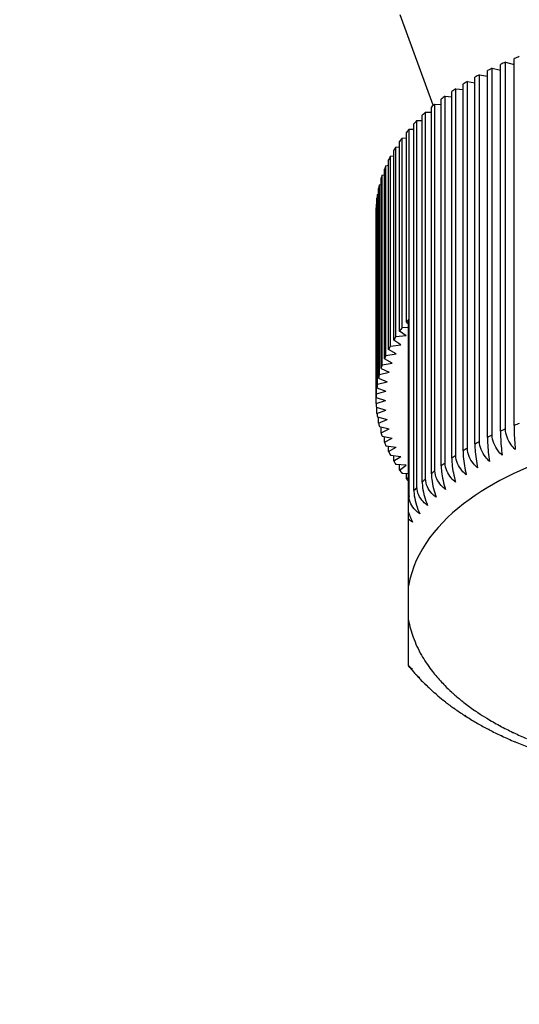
# Model space of a CAD drawing. Header units: millimetres. Extents: x 0 to 11890, y 0 to 8410.
# Tile 97 of 130: x 6431 to 6447, y 4974 to 5006. Entities that reach past the tile are written whole.
import ezdxf

# ---------------------------------------------------------------- set-up
doc = ezdxf.new("R2010")
doc.units = ezdxf.units.MM
doc.header["$LTSCALE"] = 653.95
doc.layers.get('0').update_dxf_attribs({"linetype": 'CONTINUOUS'})
doc.layers.add('304110000252DXF_CONTINUOUS_LINE', color=7, linetype='CONTINUOUS')
doc.layers.add('JISHUZILIAO_DXF_DIMENSION', color=7, linetype='CONTINUOUS')
doc.styles.get("Standard").update_dxf_attribs({"font": 'txt', "width": 0.7})
doc.dimstyles.new('DIMSTYLE_14', dxfattribs={"dimtxt": 85, "dimasz": 60, "dimexe": 1, "dimexo": 0, "dimgap": 2.125, "dimtad": 1, "dimdsep": 46, "dimtxsty": 'Standard', "dimblk": '_FILLED', "dimblk1": '_FILLED', "dimblk2": '_FILLED', "dimcen": 0.09, "dimclrt": 5, "dimazin": 2, "dimtp": 0.8, "dimtm": 0.8, "dimtfac": 1, "dimtofl": 0, "dimtmove": 0, "dimatfit": 3, "dimldrblk": '_FILLED', "dimfxl": 1, "dimtolj": 1, "dimarcsym": 0})
doc.dimstyles.new('DIMSTYLE_15', dxfattribs={"dimtxt": 85, "dimasz": 60, "dimexe": 1, "dimexo": 0, "dimgap": 2.125, "dimtad": 1, "dimdsep": 46, "dimtxsty": 'Standard', "dimblk": '_FILLED', "dimblk1": '_FILLED', "dimblk2": '_FILLED', "dimcen": 0.09, "dimclrt": 5, "dimazin": 2, "dimtp": 1.2, "dimtm": 1.2, "dimtfac": 1, "dimtofl": 0, "dimtmove": 0, "dimatfit": 3, "dimldrblk": '_FILLED', "dimfxl": 1, "dimtolj": 1, "dimarcsym": 0})

# ---------------------------------------------------------------- blocks, each defined once
blk = doc.blocks.new('_FILLED')
at = {"color": 0, "linetype": 'ByBlock'}
blk.add_solid([(0, 0), (-1, 0.16667), (-1, -0.16667)], dxfattribs=at)
blk = doc.blocks.new('*D26')
at = {"layer": 'JISHUZILIAO_DXF_DIMENSION', "color": 2, "linetype": 'Continuous', "transparency": 16777216}
for p, q in [((6673.715, 5042.3), (6064.593, 5042.3)), ((6074.593, 5042.3), (6074.593, 4814.8)), ((6074.593, 4587.3), (6074.593, 4814.8)), ((6391.868, 4587.3), (6064.593, 4587.3))]:
    blk.add_line(p, q, dxfattribs=at)
at = {"layer": 'JISHUZILIAO_DXF_DIMENSION', "color": 2, "linetype": 'Continuous', "transparency": 16777216, "xscale": 60, "yscale": 60, "zscale": 60}
for p, rotation in [((6074.593, 5042.3), 90), ((6074.593, 4587.3), 270)]:
    blk.add_blockref('_FILLED', p, dxfattribs=dict(at, rotation=rotation))
blk = doc.blocks.new('*D29')
at = {"layer": 'JISHUZILIAO_DXF_DIMENSION', "color": 2, "linetype": 'Continuous', "transparency": 16777216}
for p, q in [((6852.124, 6104.3), (5782.022, 6104.3)), ((5792.022, 6104.3), (5792.022, 5345.8)), ((5792.022, 4587.3), (5792.022, 5345.8)), ((6391.868, 4587.3), (5782.022, 4587.3))]:
    blk.add_line(p, q, dxfattribs=at)
at = {"layer": 'JISHUZILIAO_DXF_DIMENSION', "color": 2, "linetype": 'Continuous', "transparency": 16777216, "xscale": 60, "yscale": 60, "zscale": 60}
for p, rotation in [((5792.022, 6104.3), 90), ((5792.022, 4587.3), 270)]:
    blk.add_blockref('_FILLED', p, dxfattribs=dict(at, rotation=rotation))

msp = doc.modelspace()

# ---------------------------------------------------------------- linework, layer by layer
at = {"color": 2, "linetype": 'Continuous'}
msp.add_arc((6713.715, 5042.3), 1602.087, 295, 180, dxfattribs=at)
at = {"layer": '304110000252DXF_CONTINUOUS_LINE', "color": 7, "linetype": 'Continuous'}
for p, q in [((6443.079, 5006.417), (6444.156, 5003.49)), ((6446.505, 4992.991), (6446.505, 5004.868)), ((6446.505, 5004.868), (6446.784, 5004.797)), ((6446.784, 4993.107), (6446.784, 5004.985)), ((6445.919, 4992.718), (6445.919, 5004.596)), ((6446.075, 4992.795), (6446.075, 5004.672)), ((6446.075, 5004.672), (6446.342, 5004.613)), ((6446.342, 4992.919), (6446.342, 5004.797)), ((6445.27, 4992.365), (6445.27, 5004.243)), ((6445.27, 5004.243), (6445.514, 5004.205)), ((6445.514, 4992.505), (6445.514, 5004.383)), ((6445.662, 4992.586), (6445.662, 5004.464)), ((6445.662, 5004.464), (6445.919, 5004.416)), ((6444.765, 4992.044), (6444.765, 5003.921)), ((6444.898, 4992.133), (6444.898, 5004.011)), ((6444.898, 5004.011), (6445.129, 5003.983)), ((6445.129, 4992.28), (6445.129, 5004.158)), ((6444.423, 4991.797), (6444.423, 5003.674)), ((6444.548, 4991.89), (6444.548, 5003.768)), ((6444.548, 5003.768), (6444.765, 5003.748)), ((6444.105, 4991.54), (6444.105, 5003.417)), ((6444.221, 4991.637), (6444.221, 5003.514)), ((6444.221, 5003.514), (6444.423, 5003.502)), ((6443.637, 4991.102), (6443.637, 5002.98)), ((6443.637, 5002.98), (6443.81, 5002.98)), ((6443.81, 4991.274), (6443.81, 5003.151)), ((6443.917, 4991.374), (6443.917, 5003.252)), ((6443.917, 5003.252), (6444.105, 5003.246)), ((6443.383, 5002.7), (6443.539, 5002.705)), ((6443.383, 4990.823), (6443.383, 5002.7)), ((6443.539, 4990.999), (6443.539, 5002.877)), ((6443.154, 5002.414), (6443.295, 5002.422)), ((6443.154, 4996.27), (6443.154, 5002.414)), ((6443.295, 4996.451), (6443.295, 5002.594)), ((6442.884, 4995.866), (6442.884, 5002.01)), ((6442.952, 5002.12), (6443.076, 5002.132)), ((6442.952, 4995.977), (6442.952, 5002.12)), ((6443.076, 4996.161), (6443.076, 5002.305)), ((6442.719, 4995.565), (6442.719, 5001.709)), ((6442.777, 5001.822), (6442.884, 5001.835)), ((6442.777, 4995.678), (6442.777, 5001.822)), ((6442.582, 4995.26), (6442.582, 5001.403)), ((6442.63, 5001.518), (6442.719, 5001.532)), ((6442.63, 4995.374), (6442.63, 5001.518)), ((6442.473, 4994.951), (6442.473, 5001.094)), ((6442.51, 5001.21), (6442.582, 5001.223)), ((6442.51, 4995.066), (6442.51, 5001.21)), ((6442.392, 4994.639), (6442.392, 5000.783)), ((6442.419, 5000.899), (6442.473, 5000.911)), ((6442.419, 4994.755), (6442.419, 5000.899)), ((6442.34, 4994.325), (6442.34, 5000.469)), ((6442.356, 5000.586), (6442.392, 5000.595)), ((6442.356, 4994.442), (6442.356, 5000.586)), ((6442.317, 4993.812), (6442.317, 5000.154)), ((6442.322, 5000.271), (6442.34, 5000.276)), ((6442.322, 4994.128), (6442.322, 5000.271)), ((6443.365, 4996.283), (6443.154, 4996.27)), ((6443.295, 4996.451), (6443.365, 4996.395)), ((6443.365, 4985.331), (6443.365, 4996.536)), ((6443.293, 4996.008), (6442.952, 4995.977)), ((6443.293, 4996.008), (6443.076, 4996.161)), ((6442.777, 4995.678), (6443.115, 4995.719)), ((6443.115, 4995.719), (6442.884, 4995.866)), ((6442.63, 4995.374), (6442.963, 4995.425)), ((6442.963, 4995.425), (6442.719, 4995.565)), ((6442.51, 4995.066), (6442.838, 4995.128)), ((6442.838, 4995.128), (6442.582, 4995.26)), ((6442.419, 4994.755), (6442.741, 4994.826)), ((6442.473, 4994.951), (6442.741, 4994.826)), ((6442.356, 4994.442), (6442.671, 4994.523)), ((6442.392, 4994.639), (6442.671, 4994.523)), ((6442.322, 4994.128), (6442.629, 4994.217)), ((6442.34, 4994.325), (6442.629, 4994.217)), ((6442.317, 4994.01), (6442.615, 4993.911)), ((6442.317, 4993.812), (6442.615, 4993.911)), ((6442.322, 4993.695), (6442.629, 4993.605)), ((6442.34, 4993.497), (6442.34, 4993.695)), ((6442.34, 4993.497), (6442.629, 4993.605)), ((6442.356, 4993.38), (6442.671, 4993.3)), ((6442.392, 4993.183), (6442.392, 4993.371)), ((6442.392, 4993.183), (6442.671, 4993.3)), ((6442.419, 4993.067), (6442.741, 4992.996)), ((6442.473, 4992.871), (6442.473, 4993.055)), ((6442.473, 4992.871), (6442.741, 4992.996)), ((6442.51, 4992.756), (6442.838, 4992.695)), ((6442.582, 4992.562), (6442.582, 4992.743)), ((6442.582, 4992.562), (6442.838, 4992.695)), ((6442.63, 4992.448), (6442.963, 4992.397)), ((6442.719, 4992.257), (6442.719, 4992.434)), ((6442.719, 4992.257), (6442.963, 4992.397)), ((6442.777, 4992.144), (6443.115, 4992.103)), ((6442.884, 4991.956), (6442.884, 4992.131)), ((6442.884, 4991.956), (6443.115, 4992.103)), ((6443.293, 4991.815), (6442.952, 4991.845)), ((6443.076, 4991.661), (6443.076, 4991.834)), ((6443.076, 4991.661), (6443.293, 4991.815)), ((6443.365, 4991.539), (6443.154, 4991.552)), ((6443.295, 4991.372), (6443.295, 4991.544)), ((6443.295, 4991.372), (6443.365, 4991.427)), ((6443.389, 4985.295), (6443.365, 4985.328)), ((6443.982, 4984.667), (6443.918, 4984.709)), ((6444.261, 4984.406), (6444.215, 4984.434)), ((6444.564, 4984.153), (6444.533, 4984.171)), ((6444.889, 4983.91), (6444.871, 4983.92)), ((6445.235, 4983.677), (6445.227, 4983.682)), ((6445.235, 4983.677), (6445.227, 4983.682)), ((6445.235, 4983.677), (6445.227, 4983.682)), ((6445.599, 4983.457), (6445.603, 4983.455)), ((6445.603, 4983.455), (6445.602, 4983.456)), ((6446.816, 4982.859), (6446.809, 4982.861)), ((6446.823, 4982.865), (6446.816, 4982.868))]:
    msp.add_line(p, q, dxfattribs=at)
at = {"layer": '304110000252DXF_CONTINUOUS_LINE', "color": 9, "linetype": 'Continuous'}
msp.add_line((6443.383, 4990.823), (6443.365, 4990.802), dxfattribs=at)
at = {"layer": '304110000252DXF_CONTINUOUS_LINE', "color": 7, "linetype": 'Continuous'}
for centre, radius, start, end in [((6451.226, 4993.921), 11.922, 113.3283, 114.1823), ((6451.535, 4993.18), 12.725, 111.106, 111.9236), ((6450.886, 4994.654), 11.113, 115.6519, 116.5468), ((6450.126, 4996.049), 9.525, 120.6539, 121.6456), ((6450.518, 4995.367), 10.311, 118.0893, 119.03), ((6449.718, 4996.69), 8.765, 123.36, 124.4084), ((6449.297, 4997.284), 8.037, 126.2228, 127.3334), ((6448.872, 4997.823), 7.35, 129.2576, 130.4364), ((6448.034, 4998.72), 6.122, 135.9051, 137.2368), ((6448.448, 4998.303), 6.71, 132.48, 133.7327), ((6447.635, 4999.075), 5.588, 139.5461, 140.9613), ((6447.26, 4999.366), 5.113, 143.4139, 144.9155), ((6446.914, 4999.598), 4.697, 147.5149, 149.1038), ((6446.605, 4999.773), 4.341, 151.8494, 153.524), ((6446.338, 4999.898), 4.047, 156.4101, 158.165), ((6446.118, 4999.98), 3.812, 161.1797, 163.006), ((6445.95, 5000.027), 3.637, 166.1306, 168.0151), ((6445.835, 5000.049), 3.52, 171.2242, 173.15), ((6447.26, 4993.223), 5.113, 143.4139, 144.9155), ((6447.621, 4992.943), 5.57, 139.82, 140.9627), ((6446.914, 4993.454), 4.697, 147.5149, 149.1038), ((6446.605, 4993.63), 4.341, 151.8494, 153.524), ((6446.338, 4993.755), 4.047, 156.4101, 158.165), ((6446.118, 4993.837), 3.812, 161.1797, 163.006), ((6445.95, 4993.884), 3.637, 166.1306, 168.0151), ((6445.835, 4993.905), 3.52, 171.2242, 173.15), ((6445.778, 4993.911), 3.462, 176.4125, 178.3596), ((6445.778, 4993.911), 3.462, 181.6404, 183.5875), ((6445.835, 4993.917), 3.52, 186.85, 188.7758), ((6445.95, 4993.939), 3.637, 191.9849, 193.8694), ((6446.118, 4993.986), 3.812, 196.994, 198.8203), ((6446.338, 4994.067), 4.047, 201.835, 203.5899), ((6446.605, 4994.193), 4.341, 206.476, 208.1506), ((6446.914, 4994.368), 4.697, 210.8962, 212.4851), ((6447.26, 4994.6), 5.113, 215.0845, 216.5861), ((6447.621, 4994.88), 5.57, 219.0373, 220.18), ((6443.965, 4990.823), 0.582, 180.0006, 181.7548), ((6445.281, 4990.891), 2.006, 197.2806, 202.3848), ((6445.42, 4990.947), 2.156, 202.3566, 206.8992), ((6448.073, 4989.018), 5.984, 218.4842, 219.7469), ((6448.19, 4989.116), 6.137, 219.7472, 221.0547), ((6444.252, 4985.687), 0.915, 221.086, 226.156), ((6444.296, 4985.731), 0.977, 226.1279, 228.3131), ((6448.403, 4989.304), 6.421, 222.1445, 223.0487), ((6444.343, 4985.785), 1.049, 228.3534, 234.0505), ((6448.537, 4989.43), 6.605, 223.0527, 224.7589), ((6444.496, 4985.423), 0.914, 224.7802, 229.1675), ((6444.531, 4985.463), 0.966, 229.1428, 230.8613), ((6444.563, 4985.503), 1.018, 230.8835, 235.2119), ((6448.902, 4989.803), 7.126, 226.2268, 228.2355), ((6444.758, 4985.162), 0.905, 228.2377, 231.3913), ((6444.783, 4985.193), 0.945, 231.3815, 233.1945), ((6444.807, 4985.225), 0.984, 233.2034, 236.3393), ((6449.277, 4990.231), 7.695, 229.269, 231.4981), ((6445.043, 4984.909), 0.895, 231.4997, 234.2164), ((6444.671, 4984.33), 0.211, 214.3454, 219.0475), ((6444.629, 4984.293), 0.156, 225.439, 231.8613), ((6445.06, 4984.932), 0.924, 234.2078, 235.3085), ((6445.074, 4984.952), 0.948, 235.3128, 237.4312), ((6449.653, 4990.711), 8.306, 232.1813, 234.5625), ((6445.347, 4984.66), 0.878, 234.5578, 236.7778), ((6445.357, 4984.675), 0.897, 236.7715, 237.2077), ((6444.938, 4984.016), 0.117, 231.6316, 234.8052), ((6445.364, 4984.685), 0.909, 237.2096, 238.4863), ((6450.026, 4991.239), 8.952, 234.9697, 237.446), ((6445.669, 4984.414), 0.855, 237.4262, 238.9034), ((6445.676, 4984.425), 0.868, 238.9011, 239.5034), ((6450.39, 4991.812), 9.63, 237.6391, 240.1667), ((6450.714, 4992.377), 10.282, 240.1838, 242.3665), ((6450.877, 4992.683), 10.628, 242.3556, 242.5714), ((6451.04, 4993.003), 10.988, 242.5823, 244.7593), ((6451.194, 4993.324), 11.344, 244.7486, 244.9222), ((6451.354, 4993.67), 11.725, 244.9336, 247.1953), ((6451.631, 4994.33), 12.441, 247.2298, 249.3588)]:
    msp.add_arc(centre, radius, start, end, dxfattribs=at)
at = {"layer": '304110000252DXF_CONTINUOUS_LINE', "color": 9, "linetype": 'Continuous'}
for centre, radius, start, end in [((6451.535, 4981.302), 12.725, 111.106, 111.9236), ((6450.886, 4982.777), 11.113, 115.6519, 116.5468), ((6451.226, 4982.044), 11.922, 113.3283, 114.1823), ((6450.518, 4983.489), 10.311, 118.0893, 119.03), ((6449.718, 4984.812), 8.765, 123.36, 124.4084), ((6450.126, 4984.171), 9.525, 120.6539, 121.6456), ((6449.297, 4985.406), 8.037, 126.2228, 127.3334), ((6448.872, 4985.945), 7.35, 129.2576, 130.4364), ((6448.448, 4986.425), 6.71, 132.48, 133.7327), ((6448.034, 4986.843), 6.122, 135.9051, 137.2368), ((6448.14, 4988.251), 5.069, 217.1994, 222.4412), ((6448.499, 4988.574), 5.551, 222.3969, 224.5603), ((6448.768, 4988.841), 5.931, 224.5697, 227.5335), ((6448.978, 4989.067), 6.239, 227.5164, 228.3595), ((6449.223, 4989.346), 6.61, 228.3815, 231.4937), ((6449.448, 4989.625), 6.969, 231.4712, 232.017), ((6449.698, 4989.951), 7.38, 232.0437, 235.3786), ((6449.917, 4990.262), 7.761, 235.3519, 235.5055), ((6449.977, 4990.349), 7.865, 235.5068, 236.2756), ((6450.194, 4990.678), 8.26, 236.2892, 238.6706), ((6450.568, 4991.294), 8.981, 238.679, 241.6693), ((6450.778, 4991.676), 9.416, 241.6468, 241.8035), ((6450.97, 4992.041), 9.829, 241.8219, 244.5437), ((6451.162, 4992.438), 10.27, 244.5257, 244.724), ((6451.34, 4992.821), 10.692, 244.7386, 247.1434)]:
    msp.add_arc(centre, radius, start, end, dxfattribs=at)
at = {"layer": '304110000252DXF_CONTINUOUS_LINE', "color": 7, "linetype": 'Continuous'}
for points, knots in [([(6446.784, 4993.107), (6446.784, 4993.047), (6446.788, 4992.786), (6446.804, 4992.525), (6446.82, 4992.325)], [0, 0, 0, 0, 0.229708, 1, 1, 1, 1]), ([(6446.396, 4992.139), (6446.348, 4992.185), (6446.184, 4992.367), (6446.075, 4992.614), (6446.075, 4992.795)], [0, 0, 0, 0, 0.269838, 1, 1, 1, 1]), ([(6446.342, 4992.919), (6446.342, 4992.859), (6446.349, 4992.598), (6446.372, 4992.338), (6446.396, 4992.139)], [0, 0, 0, 0, 0.229666, 1, 1, 1, 1]), ([(6446.82, 4992.325), (6446.773, 4992.373), (6446.612, 4992.561), (6446.505, 4992.809), (6446.505, 4992.991)], [0, 0, 0, 0, 0.269525, 1, 1, 1, 1]), ([(6445.514, 4992.505), (6445.514, 4992.445), (6445.524, 4992.185), (6445.562, 4991.926), (6445.603, 4991.729)], [0, 0, 0, 0, 0.229541, 1, 1, 1, 1]), ([(6445.99, 4991.94), (6445.942, 4991.985), (6445.774, 4992.162), (6445.662, 4992.407), (6445.662, 4992.586)], [0, 0, 0, 0, 0.270049, 1, 1, 1, 1]), ([(6445.919, 4992.718), (6445.919, 4992.658), (6445.927, 4992.398), (6445.958, 4992.138), (6445.99, 4991.94)], [0, 0, 0, 0, 0.22961, 1, 1, 1, 1]), ([(6445.235, 4991.507), (6445.185, 4991.548), (6445.013, 4991.715), (6444.898, 4991.957), (6444.898, 4992.133)], [0, 0, 0, 0, 0.270116, 1, 1, 1, 1]), ([(6445.129, 4992.28), (6445.129, 4992.22), (6445.141, 4991.96), (6445.187, 4991.702), (6445.235, 4991.507)], [0, 0, 0, 0, 0.229464, 1, 1, 1, 1]), ([(6445.603, 4991.729), (6445.554, 4991.772), (6445.383, 4991.944), (6445.27, 4992.188), (6445.27, 4992.365)], [0, 0, 0, 0, 0.270146, 1, 1, 1, 1]), ([(6444.423, 4991.797), (6444.423, 4991.737), (6444.439, 4991.477), (6444.5, 4991.221), (6444.564, 4991.031)], [0, 0, 0, 0, 0.2293, 1, 1, 1, 1]), ([(6444.889, 4991.274), (6444.838, 4991.314), (6444.663, 4991.475), (6444.548, 4991.716), (6444.548, 4991.89)], [0, 0, 0, 0, 0.26995, 1, 1, 1, 1]), ([(6444.765, 4992.044), (6444.765, 4991.984), (6444.779, 4991.724), (6444.833, 4991.467), (6444.889, 4991.274)], [0, 0, 0, 0, 0.229382, 1, 1, 1, 1]), ([(6444.105, 4991.54), (6444.105, 4991.48), (6444.122, 4991.22), (6444.191, 4990.966), (6444.261, 4990.778)], [0, 0, 0, 0, 0.229223, 1, 1, 1, 1]), ([(6444.564, 4991.031), (6444.513, 4991.069), (6444.337, 4991.225), (6444.221, 4991.464), (6444.221, 4991.637)], [0, 0, 0, 0, 0.269634, 1, 1, 1, 1]), ([(6443.81, 4991.274), (6443.81, 4991.214), (6443.829, 4990.955), (6443.905, 4990.702), (6443.982, 4990.517)], [0, 0, 0, 0, 0.229155, 1, 1, 1, 1]), ([(6444.261, 4990.778), (6444.21, 4990.815), (6444.033, 4990.966), (6443.917, 4991.203), (6443.917, 4991.374)], [0, 0, 0, 0, 0.269155, 1, 1, 1, 1]), ([(6443.539, 4990.999), (6443.539, 4990.94), (6443.561, 4990.681), (6443.643, 4990.429), (6443.727, 4990.248)], [0, 0, 0, 0, 0.229104, 1, 1, 1, 1]), ([(6443.982, 4990.517), (6443.931, 4990.553), (6443.753, 4990.699), (6443.637, 4990.933), (6443.637, 4991.102)], [0, 0, 0, 0, 0.2685, 1, 1, 1, 1]), ([(6443.727, 4990.248), (6443.678, 4990.281), (6443.503, 4990.418), (6443.388, 4990.642), (6443.383, 4990.805)], [0, 0, 0, 0, 0.26718, 1, 1, 1, 1]), ([(6443.642, 4984.996), (6443.638, 4985), (6443.63, 4985.01), (6443.623, 4985.02), (6443.619, 4985.025)], [0, 0, 0, 0, 0.492532, 1, 1, 1, 1]), ([(6443.918, 4984.709), (6443.915, 4984.712), (6443.908, 4984.719), (6443.902, 4984.726), (6443.899, 4984.73)], [0, 0, 0, 0, 0.493361, 1, 1, 1, 1]), ([(6444.215, 4984.434), (6444.212, 4984.437), (6444.205, 4984.444), (6444.198, 4984.452), (6444.195, 4984.455)], [0, 0, 0, 0, 0.49127, 1, 1, 1, 1]), ([(6444.52, 4984.183), (6444.518, 4984.185), (6444.513, 4984.19), (6444.509, 4984.195), (6444.507, 4984.198)], [0, 0, 0, 0, 0.492176, 1, 1, 1, 1]), ([(6444.866, 4983.924), (6444.861, 4983.928), (6444.851, 4983.937), (6444.843, 4983.947), (6444.839, 4983.953)], [0, 0, 0, 0, 0.479981, 1, 1, 1, 1]), ([(6445.227, 4983.682), (6445.221, 4983.686), (6445.208, 4983.697), (6445.197, 4983.711), (6445.192, 4983.719)], [0, 0, 0, 0, 0.465153, 1, 1, 1, 1]), ([(6445.99, 4983.244), (6445.985, 4983.248), (6445.974, 4983.259), (6445.967, 4983.272), (6445.963, 4983.28)], [0, 0, 0, 0, 0.436716, 1, 1, 1, 1]), ([(6446.396, 4983.045), (6446.392, 4983.049), (6446.384, 4983.06), (6446.379, 4983.073), (6446.376, 4983.08)], [0, 0, 0, 0, 0.419167, 1, 1, 1, 1]), ([(6446.82, 4982.859), (6446.819, 4982.86), (6446.818, 4982.862), (6446.817, 4982.864), (6446.816, 4982.865)], [0, 0, 0, 0, 0.467852, 1, 1, 1, 1])]:
    msp.add_open_spline(points, degree=3, knots=knots, dxfattribs=at)
at = {"layer": '304110000252DXF_CONTINUOUS_LINE', "color": 9, "linetype": 'Continuous'}
msp.add_open_spline([(6451.842, 4992.778), (6450.795, 4992.716), (6447.599, 4992.273), (6443.773, 4990.186), (6443.365, 4987.916)], degree=3, knots=[0, 0, 0, 0, 0.312704, 1, 1, 1, 1], dxfattribs=at)
at = {"layer": '304110000252DXF_CONTINUOUS_LINE', "color": 7, "linetype": 'Continuous'}
for points in [[(6443.497, 4989.972), (6443.45, 4990.002), (6443.406, 4990.036), (6443.365, 4990.074)], [(6443.365, 4985.331), (6443.406, 4985.288), (6443.45, 4985.248), (6443.497, 4985.212)], [(6443.497, 4985.212), (6443.455, 4985.229), (6443.417, 4985.259), (6443.389, 4985.294)], [(6443.727, 4984.936), (6443.695, 4984.949), (6443.665, 4984.97), (6443.642, 4984.996)]]:
    msp.add_open_spline(points, degree=3, dxfattribs=at)
at = {"layer": '304110000252DXF_CONTINUOUS_LINE', "color": 9, "linetype": 'Continuous'}
for points in [[(6443.365, 4986.8), (6443.399, 4986.611), (6443.451, 4986.424), (6443.516, 4986.244)], [(6443.516, 4986.244), (6443.589, 4986.045), (6443.68, 4985.851), (6443.785, 4985.667)], [(6443.785, 4985.667), (6443.88, 4985.5), (6443.986, 4985.34), (6444.102, 4985.187)]]:
    msp.add_open_spline(points, degree=3, dxfattribs=at)

# ---------------------------------------------------------------- dimensions: what is measured, and where the dimension line sits
at = {"layer": 'JISHUZILIAO_DXF_DIMENSION', "color": 2, "linetype": 'Continuous'}
for base, p1, p2, angle, dimstyle, picture, middle in [((5792.022, 4587.3), (6852.124, 6104.3), (6391.868, 4587.3), 270, 'DIMSTYLE_15', '*D29', (5792.022, 5226.8)), ((6074.593, 5042.3), (6391.868, 4587.3), (6673.715, 5042.3), 90, 'DIMSTYLE_14', '*D26', (6074.593, 4725.55))]:
    dim = msp.add_linear_dim(base=base, p1=p1, p2=p2, angle=angle, dimstyle=dimstyle, dxfattribs=at)
    dim.commit()
    dim.dimension.update_dxf_attribs({"geometry": picture, "text_midpoint": middle, "dimtype": 160})

doc.saveas('drawing.dxf')
